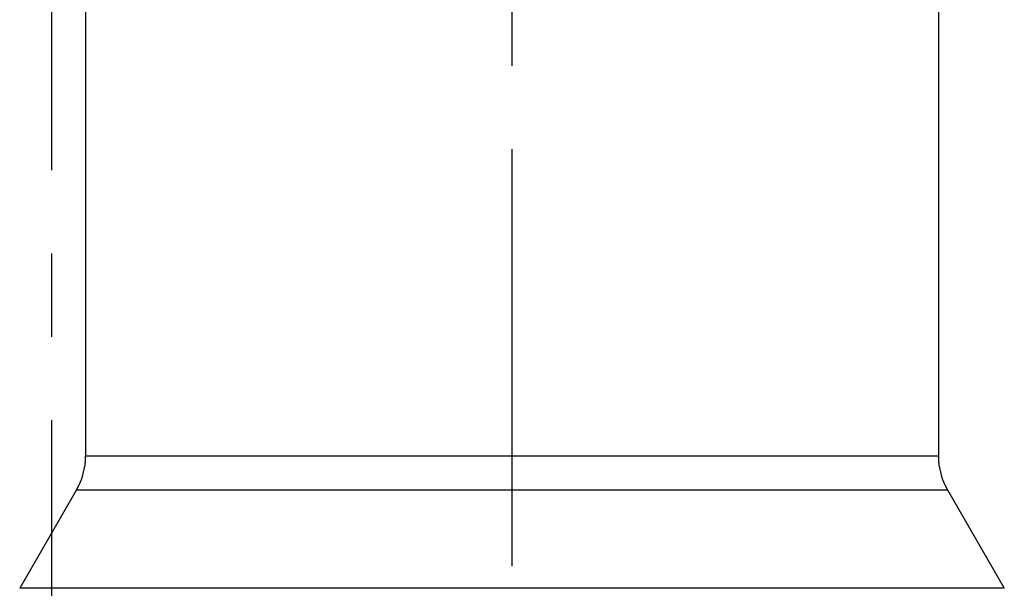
# Model space of a CAD drawing. Header units: millimetres. Extents: x 401 to 599, y 337 to 663.
# Tile 5 of 8: x 498 to 556, y 536 to 569. Entities that reach past the tile are written whole.
import ezdxf

# ---------------------------------------------------------------- set-up
doc = ezdxf.new("R2010")
doc.units = ezdxf.units.MM
doc.header["$LTSCALE"] = 65.185185
doc.linetypes.add('CENTER', pattern=[0.6, 0.375, -0.075, 0.075, -0.075])
for name, color, linetype in [('ACHSEN_S', 7, 'CONTINUOUS'), ('FLAECHEN', 7, 'CONTINUOUS'), ('KONST.EL_MIT_GEO', 7, 'CONTINUOUS')]:
    doc.layers.add(name, color=color, linetype=linetype)

msp = doc.modelspace()

# ---------------------------------------------------------------- linework, layer by layer
at = {"layer": 'ACHSEN_S', "color": 2, "linetype": 'CENTER'}
msp.add_line((500, 662.75), (500, 337.25), dxfattribs=at)
at = {"layer": 'FLAECHEN', "color": 2, "linetype": 'CENTER'}
msp.add_line((527, 497.75), (527, 600.25), dxfattribs=at)
at = {"layer": 'FLAECHEN', "color": 7, "linetype": 'Continuous'}
for p, q in [((502, 592.75), (502, 543.322)), ((552, 592.75), (552, 543.322)), ((501.464, 541.322), (498.134, 535.554)), ((552.536, 541.322), (555.866, 535.554))]:
    msp.add_line(p, q, dxfattribs=at)
at = {"layer": 'KONST.EL_MIT_GEO', "color": 7, "linetype": 'Continuous'}
for p, q in [((502, 543.322), (552, 543.322)), ((501.464, 541.322), (552.536, 541.322)), ((555.866, 535.554), (498.134, 535.554))]:
    msp.add_line(p, q, dxfattribs=at)
for centre, start, end in [((498, 543.322), 330, 360), ((556, 543.322), 180, 210)]:
    msp.add_arc(centre, 4, start, end, dxfattribs=at)

doc.saveas('drawing.dxf')
